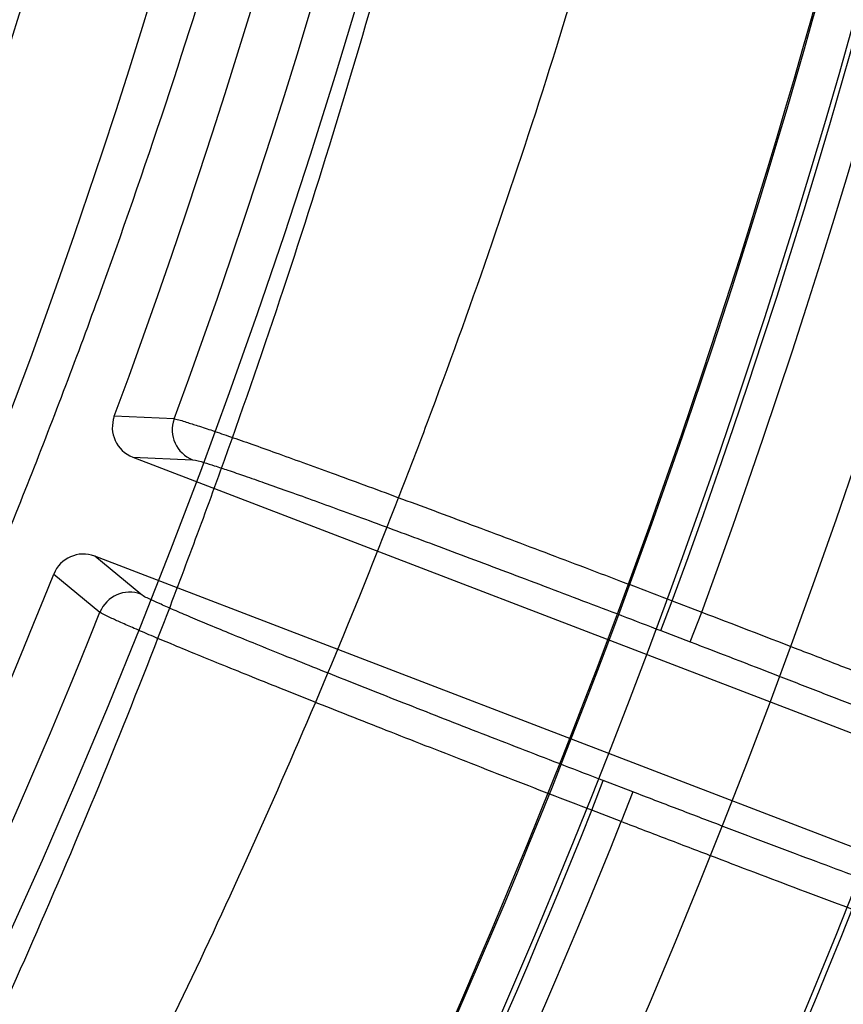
# Model space of a CAD drawing. Header units: millimetres. Extents: x 0 to 297, y 0 to 210.
# Tile 37 of 256: x 143.5713 to 143.6334, y 90.7468 to 90.821. Entities that reach past the tile are written whole.
import ezdxf

# ---------------------------------------------------------------- set-up
doc = ezdxf.new("R2010")
doc.units = ezdxf.units.MM
doc.header["$LTSCALE"] = 16.335
doc.layers.get('0').update_dxf_attribs({"linetype": 'CONTINUOUS'})
doc.layers.add('01_GLOBAL', color=7, linetype='CONTINUOUS')
doc.layers.add('INTFCLR_144815', color=7, linetype='CONTINUOUS')

msp = doc.modelspace()

# ---------------------------------------------------------------- linework, layer by layer
at = {"color": 7, "linetype": 'Continuous'}
msp.add_circle((144.2368034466, 92.193132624), 3.04, dxfattribs=at)
at = {"color": 9, "linetype": 'Continuous'}
msp.add_arc((144.2368034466, 92.193132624), 3.001038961, 182.9674534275, 267.0325465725, dxfattribs=at)
at = {"layer": '01_GLOBAL', "color": 7, "linetype": 'Continuous'}
msp.add_circle((144.2368034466, 92.193132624), 3.08, dxfattribs=at)
at = {"layer": 'INTFCLR_144815', "color": 9, "linetype": 'Continuous'}
for p, q in [((143.5829680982, 90.7908758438), (143.5784573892, 90.79107899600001)), ((143.5798496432, 90.788006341), (143.5843578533, 90.7878091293)), ((143.580464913, 90.7776676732), (143.5769826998, 90.7805376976)), ((143.57389204, 90.77918585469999), (143.577380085, 90.7763185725)), ((143.6196305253, 90.7749354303), (143.6204904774, 90.7771756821)), ((143.6204904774, 90.7771756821), (143.6227067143, 90.7763249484)), ((143.6218467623, 90.7740846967), (143.6227067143, 90.7763249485)), ((143.6196305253, 90.7749354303), (143.6218467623, 90.7740846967)), ((143.6144318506, 90.76139241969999), (143.6152918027, 90.76363267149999)), ((143.6175080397, 90.76278193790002), (143.6152918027, 90.76363267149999)), ((143.6175080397, 90.76278193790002), (143.6166480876, 90.76054168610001)), ((143.6166480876, 90.76054168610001), (143.6144318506, 90.76139241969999))]:
    msp.add_line(p, q, dxfattribs=at)
at = {"layer": 'INTFCLR_144815', "color": 6, "linetype": 'Continuous'}
for p, q in [((143.579849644, 90.7880063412), (143.6602045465, 90.7571609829)), ((143.6573376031, 90.74969234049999), (143.5769826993, 90.78053769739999))]:
    msp.add_line(p, q, dxfattribs=at)
msp.add_circle((143.076579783, 90.97690896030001), 0.5104906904, dxfattribs=at)
for centre, radius, start, end in [((143.076579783, 90.97690896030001), 0.7037433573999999, 313.9937911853, 154.5150993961), ((143.076579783, 90.97690896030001), 0.6797433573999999, 312.9543589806, 154.5144414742), ((143.076579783, 90.97690896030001), 0.6572577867, 282.2440355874, 71.2863570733), ((143.076579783, 90.97690896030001), 0.5186031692, 308.490992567, 51.50900743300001), ((143.076579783, 90.97690896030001), 0.5426177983, 316.9838592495, 43.0161407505), ((143.076579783, 90.97690896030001), 0.5120146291, 313.9992414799, 46.00075850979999), ((143.076579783, 90.97690896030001), 0.5351765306, 339.6819480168, 23.3180519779), ((143.0765797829, 90.97690896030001), 0.5758861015, 329.9999999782, 359.9999999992), ((143.0765797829, 90.97690896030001), 0.5760000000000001, 329.9999999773, 360), ((143.076579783, 90.97690896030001), 0.6, 330.0000000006, 360), ((143.0765797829, 90.97690896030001), 0.60041335, 330.0000000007, 360), ((143.580708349, 90.7902473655), 0.0023998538, 159.7225503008, 249.0344054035), ((143.5852220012, 90.790048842), 0.002400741, 159.8509095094, 248.9018974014), ((143.5761213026, 90.7782977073), 0.0023998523, 68.9655633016, 158.2774703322), ((143.076579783, 90.97690896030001), 0.5351765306, 324.681947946, 338.3180519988), ((143.5796084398, 90.7754250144), 0.0024007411, 69.098103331, 158.1494841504)]:
    msp.add_arc(centre, radius, start, end, dxfattribs=at)
at = {"layer": 'INTFCLR_144815', "color": 9, "linetype": 'Continuous'}
for centre, radius, start, end in [((143.076579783, 90.97690896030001), 0.6528896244, 292.4997540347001, 54.0964566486), ((143.0765826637, 90.97691030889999), 0.5889741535, 292.4997540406, 54.09645665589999), ((143.0766003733, 90.97691387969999), 0.5790161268, 311.2505121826, 48.7494878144), ((143.076579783, 90.97690896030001), 0.6740282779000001, 323.9261481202, 36.0738518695), ((143.076579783, 90.97690896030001), 0.5277450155, 314.0862202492, 45.9137797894), ((143.076579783, 90.97690896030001), 0.5151250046, 313.8592910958, 46.1407088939), ((143.076579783, 90.97690896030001), 0.5117547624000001, 314.0319604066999, 45.9680396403), ((143.0765797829, 90.97690896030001), 0.5817977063, 339.8324937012, 23.1675062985), ((143.0765797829, 90.97690896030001), 0.5794240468, 339.8359043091, 23.1640956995), ((143.076579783, 90.97690896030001), 0.5394788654, 339.8280604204, 23.1719395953), ((143.0765797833, 90.9769089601), 0.539478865, 324.8280604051, 338.1719396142), ((143.0765797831, 90.97690896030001), 0.5794240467, 324.835904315, 338.1640956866), ((143.0765797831, 90.97690896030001), 0.5817977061, 324.8324936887, 338.1675063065)]:
    msp.add_arc(centre, radius, start, end, dxfattribs=at)
for points, knots in [([(143.5128849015, 91.3191868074), (143.5145868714, 91.3169561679), (143.5168984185, 91.3139339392), (143.5198339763, 91.31005795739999), (143.5224347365, 91.30660314), (143.5274699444, 91.2998365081), (143.5351900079, 91.2891357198), (143.5450119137, 91.27476266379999), (143.553512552, 91.2614645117), (143.5595891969, 91.2513938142), (143.5631768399, 91.2452571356), (143.5687447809, 91.2355201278), (143.5770300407, 91.2201501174), (143.5875705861, 91.1984461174), (143.5949834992, 91.18123930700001), (143.5997410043, 91.1692298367), (143.6029277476, 91.16088784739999), (143.6083371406, 91.1458914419), (143.6153738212, 91.12376415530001), (143.6225794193, 91.0961590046), (143.6269328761, 91.07476638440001), (143.6293834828, 91.06012096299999), (143.6309093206, 91.05012673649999), (143.6325566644, 91.03751700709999), (143.6338422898, 91.0248195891), (143.6346513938, 91.0146012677), (143.6356389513, 90.99928470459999), (143.6362807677, 90.9763341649), (143.6353588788, 90.9457988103), (143.6333457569, 90.9230118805), (143.6314590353, 90.90790411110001), (143.6300680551, 90.8979367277), (143.6273174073, 90.8808954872), (143.6224691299, 90.85719985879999), (143.6152835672, 90.8297492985), (143.6082614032, 90.80770382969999), (143.6032345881, 90.7937847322), (143.6008522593, 90.78749715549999), (143.5992617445, 90.78337638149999), (143.594920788, 90.77242918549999), (143.5875197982, 90.75526293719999), (143.5770007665, 90.7336124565), (143.5678844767, 90.7167031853), (143.5614026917, 90.7054923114), (143.5577615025, 90.6993950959), (143.5525702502, 90.6908792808), (143.5450109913, 90.6790535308), (143.5351803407, 90.6646682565), (143.5274546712, 90.65396049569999), (143.5224175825, 90.6471918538), (143.5198189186, 90.64374003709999), (143.5168894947, 90.63987230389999), (143.5145834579, 90.6368573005), (143.512885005, 90.6346312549)], [0, 0, 0, 0, 0.0113523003, 0.0153945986, 0.0196724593, 0.0288485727, 0.04952051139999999, 0.0730548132, 0.0992747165, 0.1133659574, 0.1206417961, 0.1280352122, 0.1587481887, 0.1912667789, 0.2256293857, 0.2345212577, 0.2435306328, 0.2617592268, 0.2990180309, 0.3374305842, 0.3771409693, 0.3872950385, 0.3975091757, 0.4180450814, 0.4387403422, 0.4491382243, 0.4595166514, 0.5008391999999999, 0.5419727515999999, 0.5830556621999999, 0.5933356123, 0.6035730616, 0.6237732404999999, 0.6631691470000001, 0.7013781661, 0.7385292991, 0.7567366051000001, 0.761249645, 0.7657337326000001, 0.7746080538, 0.8088969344, 0.8413373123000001, 0.8719692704, 0.886598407, 0.893729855, 0.9007025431, 0.926950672, 0.9505051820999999, 0.9711896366, 0.9803691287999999, 0.9846421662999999, 0.9886711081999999, 1, 1, 1, 1]), ([(143.5097802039, 90.6424630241), (143.5107631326, 90.64384236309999), (143.5147002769, 90.6494010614), (143.5218726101, 90.6598171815), (143.5314142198, 90.67444224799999), (143.5387477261, 90.68645629), (143.5437838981, 90.69510609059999), (143.5473185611, 90.7013028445), (143.5536130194, 90.7127001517), (143.5624642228, 90.72988591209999), (143.5726739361, 90.7518796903), (143.5798532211, 90.76930598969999), (143.5840641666, 90.7804173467), (143.5856078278, 90.7846019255), (143.5879207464, 90.79098888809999), (143.5928024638, 90.80513179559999), (143.5996193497, 90.8275233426), (143.606592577, 90.8553935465), (143.6112964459, 90.87944407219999), (143.6139653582, 90.8967395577), (143.6153153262, 90.90685764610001), (143.6171469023, 90.9221978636), (143.6191183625, 90.94553992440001), (143.6197079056, 90.9663789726), (143.6197079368, 90.9769090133)], [0, 0, 0, 0, 0.0141977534, 0.0570997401, 0.1060018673, 0.1605593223, 0.1750635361, 0.1899029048, 0.2203592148, 0.2841982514, 0.3519009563, 0.42356155, 0.4421237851, 0.4515054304, 0.4609492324, 0.4990648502, 0.5769114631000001, 0.6570654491, 0.7397891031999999, 0.7822307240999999, 0.8037455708, 0.8253529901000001, 0.9117316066, 1, 1, 1, 1]), ([(143.591951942, 90.95721426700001), (143.5915728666, 90.946745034), (143.5901500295, 90.9249117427), (143.5867103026, 90.897605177), (143.5835531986, 90.8794432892), (143.5819466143, 90.87115366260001), (143.5808408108, 90.8656741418), (143.5776999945, 90.8509821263), (143.5717988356, 90.827669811), (143.5638726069, 90.80257059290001), (143.5577507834, 90.78568277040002), (143.5541489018, 90.77634401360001), (143.5487813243, 90.7629601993), (143.5421693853, 90.7478871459), (143.5351169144, 90.73329907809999), (143.5310995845, 90.7253487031), (143.525277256, 90.71414425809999), (143.5165922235, 90.6984737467), (143.5049528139, 90.6792764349), (143.4955343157, 90.6648315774), (143.4896474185, 90.6561704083), (143.4871124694, 90.6524898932), (143.4855245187, 90.650195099), (143.4816453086, 90.644624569), (143.4761162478, 90.63680003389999), (143.4710044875, 90.62953102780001), (143.4684108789, 90.62554367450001), (143.4672780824, 90.6237328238), (143.4663087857, 90.6219682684), (143.4656551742, 90.62058039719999), (143.4655913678, 90.61969392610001), (143.4657716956, 90.6195366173)], [0, 0, 0, 0, 0.0858001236, 0.1790833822, 0.2252548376, 0.2367557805, 0.2482389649, 0.2710367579, 0.3598009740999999, 0.445061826, 0.4864888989, 0.5069045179, 0.5270361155, 0.6045890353, 0.6416374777, 0.6597341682, 0.6775421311, 0.7450519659, 0.8064210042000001, 0.8613741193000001, 0.8862623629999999, 0.8921897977, 0.8979757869, 0.909117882, 0.9477859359, 0.9764348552, 0.98192108, 0.9867019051, 0.9940016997, 0.9980401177, 1, 1, 1, 1]), ([(143.4778316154, 90.62471282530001), (143.4776521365, 90.6248593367), (143.4777245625, 90.6257432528), (143.4784159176, 90.6270854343), (143.4794203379, 90.62881971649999), (143.4805956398, 90.63059324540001), (143.4832863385, 90.63451148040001), (143.4885743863, 90.64165221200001), (143.4942875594, 90.64934489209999), (143.4982965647, 90.6548254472), (143.4999374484, 90.65708334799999), (143.5025563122, 90.660704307), (143.5086354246, 90.6692240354), (143.5183600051, 90.6834383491), (143.5303792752, 90.70234101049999), (143.5393530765, 90.71778600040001), (143.5453689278, 90.72883197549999), (143.5495166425, 90.7366645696), (143.5567950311, 90.7510319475), (143.5636248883, 90.7658919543), (143.5691709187, 90.7790933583), (143.572889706, 90.78829826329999), (143.5792081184, 90.8049392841), (143.5873918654, 90.8296812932), (143.5934899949, 90.8526846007), (143.5967351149, 90.86718252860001), (143.5978771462, 90.8725874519), (143.5995359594, 90.8807623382), (143.6027953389, 90.89867042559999), (143.6060267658, 90.92317079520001), (143.607466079, 90.9422478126), (143.6078776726, 90.95011775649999)], [0, 0, 0, 0, 0.0019511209, 0.0060578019, 0.0135221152, 0.0184240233, 0.0240553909, 0.0535050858, 0.0932797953, 0.1047395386, 0.110689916, 0.1167852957, 0.1423727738, 0.1988288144, 0.2618001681, 0.3309746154, 0.3492045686, 0.3677228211, 0.4056116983, 0.4848284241, 0.5053718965, 0.5261970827, 0.5684309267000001, 0.6552565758, 0.7455309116, 0.7687000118, 0.7803679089, 0.7920523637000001, 0.8389465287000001, 0.9336333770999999, 1, 1, 1, 1]), ([(143.5843578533, 90.7878091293), (143.5846471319, 90.78779649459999), (143.5851888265, 90.7875963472), (143.5860732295, 90.7873379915), (143.5870972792, 90.7869918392), (143.5883515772, 90.7865656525), (143.5898264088, 90.7860493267), (143.5915117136, 90.7854509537), (143.5933954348, 90.784773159), (143.595464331, 90.7840212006), (143.5977035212, 90.7832002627), (143.6000970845, 90.78231624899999), (143.6026279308, 90.7813754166), (143.6052782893, 90.78038438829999), (143.6080293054, 90.7793501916), (143.6108607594, 90.77828042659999), (143.6137508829, 90.777183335), (143.6166809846, 90.7760660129), (143.6186445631, 90.7753139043), (143.6196305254, 90.7749354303)], [0, 0, 0, 0, 0.0231290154, 0.04515544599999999, 0.0739572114, 0.1093275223, 0.1510248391, 0.1987547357, 0.2521855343, 0.3109342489, 0.3745913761, 0.4426887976, 0.5147501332, 0.5902668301, 0.6687099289, 0.7495103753, 0.8320414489, 0.9156402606, 1, 1, 1, 1]), ([(143.6152918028, 90.76363267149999), (143.6143049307, 90.76401149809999), (143.6123408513, 90.7647670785), (143.609413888, 90.76589808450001), (143.6065308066, 90.7670171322), (143.603709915, 90.76811711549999), (143.6009726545, 90.76918969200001), (143.5983394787, 90.77022684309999), (143.5958293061, 90.7712210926), (143.5934595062, 90.7721655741), (143.5912466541, 90.7730536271), (143.5892065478, 90.7738789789), (143.5873537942, 90.7746354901), (143.5857016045, 90.7753182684), (143.5842605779, 90.7759212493), (143.5830438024, 90.77644363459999), (143.5820520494, 90.7768712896), (143.5812232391, 90.7772704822), (143.5806878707, 90.7774838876), (143.580464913, 90.7776676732)], [0, 0, 0, 0, 0.084437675, 0.1680952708, 0.2506472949, 0.3314713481, 0.4099472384, 0.4854803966, 0.5575314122, 0.6256101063, 0.6892551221, 0.7479918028, 0.801400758, 0.8491085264, 0.8907965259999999, 0.9261579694, 0.954933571, 0.9769199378, 1, 1, 1, 1]), ([(143.6227067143, 90.7763249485), (143.6250533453, 90.7754264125), (143.6285431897, 90.7740840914), (143.6325944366, 90.7725145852), (143.634857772, 90.7716344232), (143.6380654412, 90.7703836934), (143.6416686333, 90.7689694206), (143.645170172, 90.76758211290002), (143.6470236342, 90.7668435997), (143.6494534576, 90.7658715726), (143.6517554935, 90.7649417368), (143.6539270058, 90.7640505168), (143.6551049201, 90.7635612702), (143.6567309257, 90.7628920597), (143.6583487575, 90.7621355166), (143.6595016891, 90.7616876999), (143.6597976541, 90.7614533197)], [0, 0, 0, 0, 0.188603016, 0.2806470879, 0.3260987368, 0.3708767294, 0.53906198, 0.616631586, 0.6535697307, 0.6888152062, 0.8130592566, 0.8399245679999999, 0.8649830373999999, 0.9088242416, 0.9716634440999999, 1, 1, 1, 1]), ([(143.6218467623, 90.7740846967), (143.6240519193, 90.7732382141), (143.6273312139, 90.7719732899), (143.6311378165, 90.7704937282), (143.6332644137, 90.7696638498), (143.6362782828, 90.7684844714), (143.6396637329, 90.7671508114), (143.6429532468, 90.7658415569), (143.6446944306, 90.76514444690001), (143.6469770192, 90.7642267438), (143.6491393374, 90.76334836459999), (143.6511788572, 90.7625060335), (143.6522850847, 90.76204353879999), (143.6538127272, 90.7614110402), (143.6553294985, 90.7606930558), (143.6564148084, 90.7602688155), (143.6566894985, 90.76004361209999)], [0, 0, 0, 0, 0.1885916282, 0.2806298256, 0.3260795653, 0.3708551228, 0.5390329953, 0.616599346, 0.6535363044, 0.6887817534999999, 0.8130239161, 0.8398897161, 0.8649487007, 0.9087902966, 0.9716394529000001, 1, 1, 1, 1]), ([(143.6527965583, 90.749902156), (143.6524461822, 90.7499183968), (143.6517879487, 90.7501730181), (143.650702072, 90.75049507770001), (143.6488282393, 90.7511390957), (143.6465854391, 90.7519215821), (143.6443903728, 90.7527108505), (143.6429202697, 90.7532430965), (143.6403947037, 90.7541627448), (143.6377735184, 90.75512913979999), (143.6350574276, 90.7561388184), (143.6330745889, 90.7568784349), (143.6294413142, 90.75824024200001), (143.6257511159, 90.7596355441), (143.6225189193, 90.7608653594), (143.6202950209, 90.7617137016), (143.6186239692, 90.7623535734), (143.6175080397, 90.76278193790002)], [0, 0, 0, 0, 0.0280049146, 0.0550778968, 0.0908959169, 0.1859461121, 0.2448788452, 0.2771094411, 0.3107821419, 0.4594773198, 0.5001614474, 0.5421405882, 0.6284469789, 0.80995814, 0.8571323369, 0.9045625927, 1, 1, 1, 1]), ([(143.6541630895, 90.74677477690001), (143.6537910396, 90.7467983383), (143.6530932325, 90.74706975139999), (143.6519396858, 90.747418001), (143.6499488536, 90.7481087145), (143.6475647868, 90.74894641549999), (143.6452316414, 90.74979096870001), (143.6436688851, 90.75036016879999), (143.6409840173, 90.7513433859), (143.6381972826, 90.75237588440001), (143.6353094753, 90.7534540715), (143.6332011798, 90.75424366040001), (143.6293378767, 90.75569713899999), (143.6254139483, 90.7571860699), (143.6219768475, 90.7584979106), (143.6196118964, 90.7594026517), (143.6178348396, 90.7600849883), (143.6166480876, 90.76054168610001)], [0, 0, 0, 0, 0.0279810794, 0.0550441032, 0.090861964, 0.1859105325, 0.2448424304, 0.277073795, 0.3107485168, 0.4594481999, 0.5001336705, 0.5421146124, 0.6284252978, 0.8099466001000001, 0.857124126, 0.9045572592, 1, 1, 1, 1])]:
    msp.add_open_spline(points, degree=3, knots=knots, dxfattribs=at)
at = {"layer": 'INTFCLR_144815', "color": 6, "linetype": 'Continuous'}
for points, knots in [([(143.5930281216, 90.97690896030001), (143.5930281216, 90.9716498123), (143.592858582, 90.9611195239), (143.5920945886, 90.9453259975), (143.5908180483, 90.9295310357), (143.5890261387, 90.9137461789), (143.5867149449, 90.8979788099), (143.5838802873, 90.8822394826), (143.580518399, 90.86654319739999), (143.5766270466, 90.85091087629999), (143.5722068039, 90.83537056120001), (143.5672626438, 90.8199582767), (143.561805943, 90.8047196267), (143.5558570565, 90.7897111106), (143.5494480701, 90.7750012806), (143.5426259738, 90.7606712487), (143.5354553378, 90.7468141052), (143.5280205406, 90.7335330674), (143.5204257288, 90.7209367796), (143.5127923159, 90.70913281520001), (143.5052529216, 90.69821863), (143.4979419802, 90.68827226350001), (143.4909855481, 90.67934508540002), (143.4844911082, 90.6714574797), (143.4785417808, 90.66460114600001), (143.4731938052, 90.65874129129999), (143.4684794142, 90.65383283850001), (143.4644102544, 90.6498036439), (143.4609864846, 90.6466322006), (143.4581939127, 90.6441571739), (143.4557672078, 90.6423983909), (143.4541729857, 90.6410389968), (143.4532213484, 90.64105560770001)], [0, 0, 0, 0, 0.0421285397, 0.08434683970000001, 0.1266414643, 0.1690446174, 0.2115817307, 0.2542734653, 0.2971305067, 0.3401457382, 0.3832945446, 0.4265305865, 0.4697791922, 0.5129300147, 0.5558322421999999, 0.5982870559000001, 0.6400420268, 0.6807938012, 0.7201892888, 0.7578469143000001, 0.7933806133, 0.8264335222, 0.8567170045, 0.8840287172, 0.9082689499, 0.9294277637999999, 0.9475672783, 0.9627965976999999, 0.9752495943, 0.9850650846, 0.9923757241, 1, 1, 1, 1]), ([(143.5829681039, 90.7908758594), (143.5832814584, 90.79085637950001), (143.5838689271, 90.7906370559), (143.5848314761, 90.79035150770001), (143.5859435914, 90.7899728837), (143.5872985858, 90.7895095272), (143.5888847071, 90.7889517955), (143.5906946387, 90.7883072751), (143.5927167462, 90.7875784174), (143.5949314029, 90.7867726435), (143.597320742, 90.7858960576), (143.5998687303, 90.7849549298), (143.6025624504, 90.7839540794), (143.6053794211, 90.7829018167), (143.6082910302, 90.7818085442), (143.6112739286, 90.7806830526), (143.6143067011, 90.779533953), (143.6173856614, 90.77836263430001), (143.6194499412, 90.7775740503), (143.6204904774, 90.777175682)], [0, 0, 0, 0, 0.0235744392, 0.046187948, 0.0757204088, 0.1116518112, 0.1537638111, 0.2019489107, 0.2559202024, 0.3151588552, 0.3789070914, 0.4470223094, 0.5191146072, 0.5946817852, 0.6728170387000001, 0.7526441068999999, 0.8340733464, 0.916338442, 1, 1, 1, 1]), ([(143.6144318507, 90.76139241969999), (143.6133746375, 90.7617992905), (143.6112604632, 90.76261483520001), (143.6081017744, 90.76383837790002), (143.6049768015, 90.7650538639), (143.6019296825, 90.7662441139), (143.5989930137, 90.76739687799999), (143.5961861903, 90.76850424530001), (143.5935154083, 90.76956345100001), (143.5909946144, 90.7705689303), (143.5886502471, 90.77151021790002), (143.5864990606, 90.7723808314), (143.5845525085, 90.7731755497), (143.5828177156, 90.7738918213), (143.5813092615, 90.77452198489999), (143.5800431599, 90.7750641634), (143.5790206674, 90.7755042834), (143.5781651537, 90.77591275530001), (143.5776150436, 90.7761322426), (143.577380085, 90.7763185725)], [0, 0, 0, 0, 0.08505931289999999, 0.1701495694, 0.2543499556, 0.3368302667, 0.415785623, 0.4912372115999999, 0.5633967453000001, 0.6315230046, 0.6950188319, 0.7530881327, 0.8057775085, 0.852890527, 0.8940208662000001, 0.9285125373, 0.956354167, 0.9774832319, 1, 1, 1, 1])]:
    msp.add_open_spline(points, degree=3, knots=knots, dxfattribs=at)

doc.saveas('drawing.dxf')
